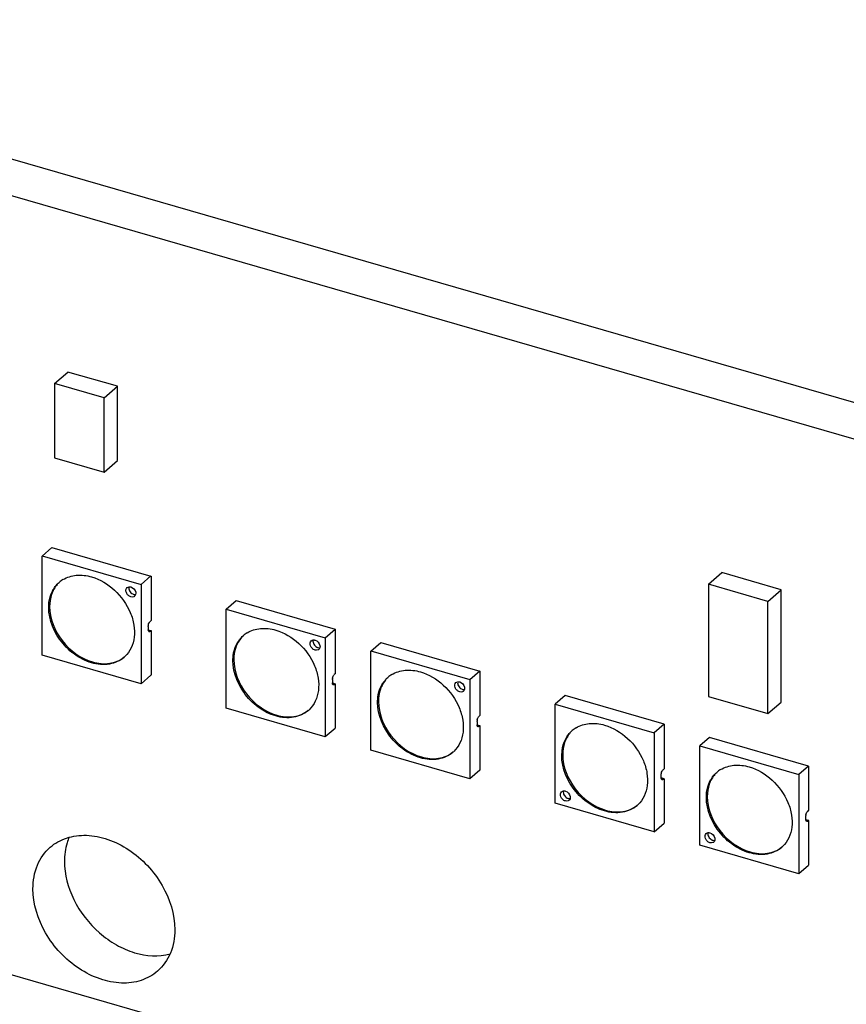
# Model space of a CAD drawing. Header units: millimetres. Extents: x 0 to 210, y 0 to 297.
# Tile 37 of 59: x 86.38 to 93.61, y 240.47 to 249.07. Entities that reach past the tile are written whole.
import ezdxf

# ---------------------------------------------------------------- set-up
doc = ezdxf.new("R2010")
doc.units = ezdxf.units.MM
doc.header["$LTSCALE"] = 19.36
doc.layers.get('0').update_dxf_attribs({"linetype": 'CONTINUOUS'})

msp = doc.modelspace()

# ---------------------------------------------------------------- linework, layer by layer
at = {"color": 7, "linetype": 'CONTINUOUS'}
for p, q in [((104.80864, 242.51219), (69.9659, 252.57042)), ((69.6909, 252.33227), (104.53364, 242.27403)), ((86.67979, 245.89284), (86.79629, 245.99373)), ((87.22929, 245.86873), (86.79629, 245.99373)), ((86.67979, 245.89284), (86.67979, 245.24333)), ((87.11279, 245.76784), (86.67979, 245.89284)), ((87.11279, 245.76784), (87.22929, 245.86873)), ((87.22929, 245.21922), (87.22929, 245.86873)), ((87.11279, 245.11833), (87.11279, 245.76784)), ((86.67979, 245.24333), (87.11279, 245.11833)), ((87.11279, 245.11833), (87.22929, 245.21922)), ((86.57096, 244.38544), (86.65762, 244.46049)), ((86.65762, 244.46049), (87.52364, 244.2105)), ((86.57096, 244.38573), (87.43698, 244.13573)), ((86.57096, 243.51942), (86.57096, 244.38544)), ((87.43698, 244.13573), (87.52364, 244.21079)), ((87.52393, 244.21041), (87.52393, 243.82071)), ((92.39962, 244.13919), (92.51612, 244.24008)), ((93.03573, 244.09008), (92.51612, 244.24008)), ((87.43726, 244.13536), (87.43726, 243.26934)), ((92.39962, 244.13919), (92.39962, 243.1577)), ((92.91923, 243.98919), (92.39962, 244.13919)), ((92.91923, 243.98919), (93.03573, 244.09008)), ((93.03573, 243.10859), (93.03573, 244.09008)), ((88.18215, 243.92033), (88.26881, 243.99538)), ((88.18215, 243.92062), (89.04816, 243.67062)), ((88.18215, 243.05431), (88.18215, 243.92033)), ((88.26881, 243.99538), (89.13483, 243.74539)), ((92.91923, 243.0077), (92.91923, 243.98919)), ((87.49905, 243.74129), (87.52393, 243.7341)), ((87.4991, 243.77033), (87.49944, 243.77643)), ((87.4991, 243.77033), (87.4991, 243.74147)), ((87.49944, 243.73596), (87.4991, 243.74147)), ((87.50648, 243.80069), (87.50911, 243.80547)), ((87.52393, 243.82071), (87.51576, 243.81363)), ((89.04816, 243.67062), (89.13483, 243.74567)), ((89.13512, 243.7453), (89.13512, 243.3556)), ((87.51576, 243.72703), (87.52393, 243.7341)), ((87.52393, 243.7341), (87.52393, 243.3444)), ((89.04845, 243.67025), (89.04845, 242.80423)), ((89.44715, 243.55515), (89.53382, 243.63021)), ((89.53382, 243.63021), (90.39983, 243.38021)), ((87.43698, 243.26914), (86.57096, 243.51913)), ((89.44715, 243.55544), (90.31317, 243.30545)), ((89.44715, 242.68914), (89.44715, 243.55515)), ((87.52364, 243.34419), (87.43698, 243.26914)), ((89.11029, 243.30522), (89.11063, 243.31132)), ((89.11767, 243.33558), (89.1203, 243.34036)), ((89.13512, 243.3556), (89.12695, 243.34852)), ((90.31317, 243.30545), (90.39983, 243.3805)), ((90.40012, 243.38013), (90.40012, 242.99042)), ((89.11023, 243.27618), (89.13512, 243.26899)), ((89.11029, 243.30522), (89.11029, 243.27635)), ((89.11063, 243.27085), (89.11029, 243.27635)), ((89.12695, 243.26192), (89.13512, 243.26899)), ((89.13512, 243.26899), (89.13512, 242.87929)), ((90.31346, 243.30507), (90.31346, 242.43906)), ((91.14501, 243.16539), (91.05834, 243.09033)), ((92.01102, 242.9151), (91.14501, 243.1651)), ((92.39962, 243.1577), (92.91923, 243.0077)), ((89.04816, 242.80403), (88.18215, 243.05402)), ((91.05805, 242.22411), (91.05805, 243.09013)), ((91.05834, 243.09033), (91.92436, 242.84034)), ((92.91923, 243.0077), (93.03573, 243.10859)), ((90.38267, 242.97041), (90.3853, 242.97519)), ((90.40012, 242.99042), (90.39195, 242.98335)), ((89.13483, 242.87908), (89.04816, 242.80403)), ((90.37524, 242.911), (90.40012, 242.90382)), ((90.37529, 242.94005), (90.37563, 242.94615)), ((90.37529, 242.94005), (90.37529, 242.91118)), ((90.37563, 242.90567), (90.37529, 242.91118)), ((90.39195, 242.89675), (90.40012, 242.90382)), ((90.40012, 242.90382), (90.40012, 242.51411)), ((92.01102, 242.9151), (91.92436, 242.84005)), ((92.01102, 242.9151), (92.01102, 242.52539)), ((91.92436, 242.84005), (91.92436, 241.97403)), ((92.41001, 242.80021), (92.32334, 242.72516)), ((93.27602, 242.54993), (92.41001, 242.79992)), ((92.32305, 241.85894), (92.32305, 242.72495)), ((92.32334, 242.72516), (93.18936, 242.47516)), ((90.31317, 242.43885), (89.44715, 242.68885)), ((93.27602, 242.54993), (93.18936, 242.47487)), ((93.27602, 242.54993), (93.27602, 242.16022)), ((90.39983, 242.51391), (90.31317, 242.43885)), ((91.98619, 242.47502), (91.98653, 242.48112)), ((91.98619, 242.44615), (91.98619, 242.47502)), ((91.99357, 242.50538), (91.99624, 242.51022)), ((92.00286, 242.51832), (92.01102, 242.52539)), ((93.18936, 242.47487), (93.18936, 241.60885)), ((92.01131, 242.43871), (91.98614, 242.44598)), ((91.98653, 242.44065), (91.98619, 242.44615)), ((92.01102, 242.43879), (92.00286, 242.43172)), ((92.01102, 242.43879), (92.01102, 242.04908)), ((91.92436, 241.97374), (91.05834, 242.22374)), ((93.25119, 242.10985), (93.25153, 242.11595)), ((93.25119, 242.08098), (93.25119, 242.10985)), ((93.25857, 242.14021), (93.26124, 242.14504)), ((93.26786, 242.15315), (93.27602, 242.16022)), ((91.92436, 241.97403), (92.01102, 242.04908)), ((93.27631, 242.07353), (93.25114, 242.0808)), ((93.25153, 242.07547), (93.25119, 242.08098)), ((93.27602, 242.07362), (93.26786, 242.06654)), ((93.27602, 242.07362), (93.27602, 241.68391)), ((93.18936, 241.60857), (92.32334, 241.85856)), ((93.18936, 241.60885), (93.27602, 241.68391)), ((126.16867, 229.21587), (83.14304, 241.6363))]:
    msp.add_line(p, q, dxfattribs=at)
at = {"color": 9, "linetype": 'CONTINUOUS'}
for p, q in [((87.51576, 243.72703), (87.50038, 243.73147)), ((89.12695, 243.26192), (89.11157, 243.26636)), ((90.39195, 242.89675), (90.37657, 242.90119)), ((92.00314, 242.43164), (91.98747, 242.43616)), ((93.26815, 242.06646), (93.25248, 242.07099))]:
    msp.add_line(p, q, dxfattribs=at)
at = {"color": 7, "linetype": 'CONTINUOUS'}
for centre, radius, start, end in [((86.88105, 243.96925), 0.24565, 121.233962, 130.875491), ((87.36152, 244.05552), 0.02851, 310.975886, 320.811984), ((87.56849, 243.76895), 0.06945, 168.680896, 173.815263), ((88.49224, 243.50414), 0.24565, 121.233962, 130.875491), ((88.97271, 243.59041), 0.02851, 310.975886, 320.811984), ((87.12767, 243.68459), 0.24436, 310.89329, 313.467554), ((89.17968, 243.30384), 0.06945, 168.680896, 173.815263), ((89.75724, 243.13897), 0.24565, 121.233962, 130.875491), ((90.23771, 243.22523), 0.02851, 310.975886, 320.811984), ((88.73886, 243.21948), 0.24436, 310.89329, 313.467554), ((90.44468, 242.93866), 0.06945, 168.680896, 173.815263), ((91.36843, 242.67386), 0.24565, 121.233962, 130.875491), ((90.00386, 242.8543), 0.24436, 310.89329, 313.467554), ((92.05558, 242.47364), 0.06945, 168.680896, 173.815263), ((92.63343, 242.30868), 0.24565, 121.233962, 130.875491), ((91.16186, 242.27142), 0.02851, 310.975886, 320.811984), ((91.61505, 242.38919), 0.24436, 310.89329, 313.467554), ((93.32058, 242.10846), 0.06945, 168.680896, 173.815263), ((92.42686, 241.90624), 0.02851, 310.975886, 320.811984), ((92.88006, 242.02402), 0.24436, 310.89329, 313.467554)]:
    msp.add_arc(centre, radius, start, end, dxfattribs=at)
for points, knots in [([(86.75367, 244.1793), (86.78849, 244.20041), (86.87372, 244.22628), (86.96083, 244.21516), (87.00397, 244.20271)], [0, 0, 0, 0, 0.4755772, 1, 1, 1, 1]), ([(87.00397, 244.20271), (87.07801, 244.18133), (87.21773, 244.09689), (87.33439, 243.93345), (87.3784, 243.78534), (87.38209, 243.67814), (87.35585, 243.58132), (87.31808, 243.52838), (87.29578, 243.50724)], [0, 0, 0, 0, 0.26249, 0.534669, 0.6640544, 0.7843363, 0.8953268, 1, 1, 1, 1]), ([(86.63129, 243.97905), (86.63547, 244.01322), (86.65389, 244.07909), (86.69576, 244.13376), (86.72029, 244.15499)], [0, 0, 0, 0, 0.5148367, 1, 1, 1, 1]), ([(86.70377, 244.13734), (86.68195, 244.11213), (86.64729, 244.04987), (86.63713, 243.97993), (86.63703, 243.94401)], [0, 0, 0, 0, 0.4814017, 1, 1, 1, 1]), ([(87.34749, 244.02849), (87.33881, 244.03099), (87.32245, 244.04098), (87.3067, 244.0635), (87.30181, 244.08923), (87.30928, 244.10483), (87.31476, 244.10958)], [0, 0, 0, 0, 0.2648693, 0.5389735, 0.7871756, 1, 1, 1, 1]), ([(87.31476, 244.10958), (87.31945, 244.11365), (87.32804, 244.11696), (87.33652, 244.1169), (87.33878, 244.11671)], [0, 0, 0, 0, 0.7324407, 1, 1, 1, 1]), ([(87.38022, 244.03399), (87.37819, 244.03223), (87.36852, 244.026), (87.35581, 244.02608), (87.34749, 244.02849)], [0, 0, 0, 0, 0.2365391, 1, 1, 1, 1]), ([(87.38992, 244.06815), (87.39047, 244.06529), (87.39164, 244.05478), (87.38849, 244.04347), (87.38362, 244.0375)], [0, 0, 0, 0, 0.2739303, 1, 1, 1, 1]), ([(87.00397, 243.45216), (86.94885, 243.46807), (86.84165, 243.52427), (86.68076, 243.68809), (86.61781, 243.86888), (86.63129, 243.97905)], [0, 0, 0, 0, 0.250743, 0.5148794, 1, 1, 1, 1]), ([(86.63703, 243.94401), (86.63674, 243.83829), (86.72394, 243.62466), (86.90824, 243.48941), (87.0123, 243.45938)], [0, 0, 0, 0, 0.4939506, 1, 1, 1, 1]), ([(88.36486, 243.71418), (88.39968, 243.7353), (88.48491, 243.76117), (88.57201, 243.75005), (88.61516, 243.7376)], [0, 0, 0, 0, 0.4755772, 1, 1, 1, 1]), ([(87.50652, 243.72387), (87.5056, 243.72414), (87.50127, 243.72668), (87.49995, 243.73211), (87.49944, 243.73596)], [0, 0, 0, 0, 0.1975831, 1, 1, 1, 1]), ([(87.51576, 243.72703), (87.515, 243.72637), (87.51241, 243.72437), (87.50874, 243.72323), (87.50652, 243.72387)], [0, 0, 0, 0, 0.3032894, 1, 1, 1, 1]), ([(88.24248, 243.51394), (88.24666, 243.54811), (88.26508, 243.61398), (88.30695, 243.66864), (88.33148, 243.68988)], [0, 0, 0, 0, 0.5148367, 1, 1, 1, 1]), ([(88.31496, 243.67223), (88.29313, 243.64702), (88.25848, 243.58475), (88.24832, 243.51482), (88.24822, 243.4789)], [0, 0, 0, 0, 0.4814017, 1, 1, 1, 1]), ([(88.61516, 243.7376), (88.6892, 243.71622), (88.82892, 243.63178), (88.94557, 243.46834), (88.98959, 243.32022), (88.99328, 243.21303), (88.96704, 243.11621), (88.92927, 243.06327), (88.90697, 243.04213)], [0, 0, 0, 0, 0.26249, 0.534669, 0.6640544, 0.7843363, 0.8953268, 1, 1, 1, 1]), ([(88.92595, 243.64447), (88.93064, 243.64854), (88.93923, 243.65185), (88.94771, 243.65179), (88.94997, 243.6516)], [0, 0, 0, 0, 0.7324407, 1, 1, 1, 1]), ([(88.95868, 243.56338), (88.95, 243.56588), (88.93364, 243.57587), (88.91789, 243.59839), (88.913, 243.62412), (88.92046, 243.63971), (88.92595, 243.64447)], [0, 0, 0, 0, 0.2648693, 0.5389735, 0.7871756, 1, 1, 1, 1]), ([(88.99141, 243.56888), (88.98938, 243.56712), (88.97971, 243.56089), (88.967, 243.56097), (88.95868, 243.56338)], [0, 0, 0, 0, 0.2365391, 1, 1, 1, 1]), ([(89.00111, 243.60304), (89.00166, 243.60018), (89.00283, 243.58967), (88.99968, 243.57836), (88.99481, 243.57239)], [0, 0, 0, 0, 0.2739303, 1, 1, 1, 1]), ([(87.28764, 243.49987), (87.25221, 243.46919), (87.15621, 243.42697), (87.05404, 243.4377), (87.00397, 243.45216)], [0, 0, 0, 0, 0.4735206, 1, 1, 1, 1]), ([(87.0123, 243.45938), (87.06055, 243.44545), (87.15867, 243.43456), (87.25204, 243.47205), (87.28753, 243.5001)], [0, 0, 0, 0, 0.5260642, 1, 1, 1, 1]), ([(88.61516, 242.98705), (88.56004, 243.00296), (88.45284, 243.05916), (88.29195, 243.22298), (88.229, 243.40377), (88.24248, 243.51394)], [0, 0, 0, 0, 0.250743, 0.5148794, 1, 1, 1, 1]), ([(88.24822, 243.4789), (88.24793, 243.37318), (88.33513, 243.15955), (88.51943, 243.0243), (88.62349, 242.99426)], [0, 0, 0, 0, 0.4939506, 1, 1, 1, 1]), ([(89.50748, 243.14877), (89.51166, 243.18294), (89.53008, 243.2488), (89.57196, 243.30347), (89.59648, 243.32471)], [0, 0, 0, 0, 0.5148367, 1, 1, 1, 1]), ([(89.62986, 243.34901), (89.66468, 243.37013), (89.74991, 243.39599), (89.83702, 243.38487), (89.88016, 243.37242)], [0, 0, 0, 0, 0.4755772, 1, 1, 1, 1]), ([(89.88016, 243.37242), (89.9542, 243.35105), (90.09392, 243.2666), (90.21058, 243.10317), (90.25459, 242.95505), (90.25829, 242.84785), (90.23205, 242.75103), (90.19427, 242.6981), (90.17197, 242.67696)], [0, 0, 0, 0, 0.26249, 0.534669, 0.6640544, 0.7843363, 0.8953268, 1, 1, 1, 1]), ([(89.11771, 243.25876), (89.11679, 243.25903), (89.11246, 243.26157), (89.11114, 243.267), (89.11063, 243.27085)], [0, 0, 0, 0, 0.1975831, 1, 1, 1, 1]), ([(89.12695, 243.26192), (89.12619, 243.26126), (89.1236, 243.25926), (89.11993, 243.25812), (89.11771, 243.25876)], [0, 0, 0, 0, 0.3032894, 1, 1, 1, 1]), ([(89.57996, 243.30706), (89.55814, 243.28184), (89.52348, 243.21958), (89.51332, 243.14965), (89.51322, 243.11372)], [0, 0, 0, 0, 0.4814017, 1, 1, 1, 1]), ([(90.22368, 243.1982), (90.215, 243.20071), (90.19864, 243.21069), (90.18289, 243.23322), (90.178, 243.25894), (90.18547, 243.27454), (90.19095, 243.2793)], [0, 0, 0, 0, 0.2648693, 0.5389735, 0.7871756, 1, 1, 1, 1]), ([(90.19095, 243.2793), (90.19564, 243.28336), (90.20423, 243.28667), (90.21271, 243.28661), (90.21497, 243.28642)], [0, 0, 0, 0, 0.7324407, 1, 1, 1, 1]), ([(90.26611, 243.23786), (90.26666, 243.23501), (90.26784, 243.22449), (90.26468, 243.21319), (90.25981, 243.20722)], [0, 0, 0, 0, 0.2739303, 1, 1, 1, 1]), ([(89.88016, 242.62187), (89.82504, 242.63778), (89.71785, 242.69398), (89.55695, 242.85781), (89.494, 243.0386), (89.50748, 243.14877)], [0, 0, 0, 0, 0.250743, 0.5148794, 1, 1, 1, 1]), ([(90.25641, 243.20371), (90.25438, 243.20195), (90.24471, 243.19571), (90.232, 243.1958), (90.22368, 243.1982)], [0, 0, 0, 0, 0.2365391, 1, 1, 1, 1]), ([(89.51322, 243.11372), (89.51293, 243.008), (89.60013, 242.79437), (89.78443, 242.65913), (89.88849, 242.62909)], [0, 0, 0, 0, 0.4939506, 1, 1, 1, 1]), ([(88.89883, 243.03476), (88.8634, 243.00408), (88.7674, 242.96186), (88.66522, 242.97259), (88.61516, 242.98705)], [0, 0, 0, 0, 0.4735206, 1, 1, 1, 1]), ([(88.62349, 242.99426), (88.67174, 242.98034), (88.76986, 242.96945), (88.86323, 243.00694), (88.89872, 243.03499)], [0, 0, 0, 0, 0.5260642, 1, 1, 1, 1]), ([(90.38271, 242.89359), (90.38179, 242.89386), (90.37746, 242.89639), (90.37614, 242.90183), (90.37563, 242.90567)], [0, 0, 0, 0, 0.1975831, 1, 1, 1, 1]), ([(90.39195, 242.89675), (90.39119, 242.89609), (90.3886, 242.89409), (90.38493, 242.89295), (90.38271, 242.89359)], [0, 0, 0, 0, 0.3032894, 1, 1, 1, 1]), ([(91.24105, 242.8839), (91.27587, 242.90502), (91.3611, 242.93088), (91.44821, 242.91976), (91.49135, 242.90731)], [0, 0, 0, 0, 0.4755772, 1, 1, 1, 1]), ([(91.49135, 242.90731), (91.56539, 242.88594), (91.70511, 242.80149), (91.82177, 242.63806), (91.86578, 242.48994), (91.86948, 242.38274), (91.84324, 242.28592), (91.80546, 242.23299), (91.78316, 242.21185)], [0, 0, 0, 0, 0.26249, 0.534669, 0.6640544, 0.7843363, 0.8953268, 1, 1, 1, 1]), ([(91.11867, 242.68366), (91.12285, 242.71783), (91.14127, 242.78369), (91.18315, 242.83836), (91.20767, 242.8596)], [0, 0, 0, 0, 0.5148367, 1, 1, 1, 1]), ([(91.19115, 242.84195), (91.16933, 242.81673), (91.13467, 242.75447), (91.12451, 242.68454), (91.12441, 242.64861)], [0, 0, 0, 0, 0.4814017, 1, 1, 1, 1]), ([(90.16384, 242.66958), (90.1284, 242.6389), (90.03241, 242.59668), (89.93023, 242.60742), (89.88016, 242.62187)], [0, 0, 0, 0, 0.4735206, 1, 1, 1, 1]), ([(89.88849, 242.62909), (89.93674, 242.61516), (90.03486, 242.60428), (90.12823, 242.64176), (90.16372, 242.66981)], [0, 0, 0, 0, 0.5260642, 1, 1, 1, 1]), ([(91.49135, 242.15676), (91.43623, 242.17267), (91.32903, 242.22887), (91.16814, 242.3927), (91.10519, 242.57349), (91.11867, 242.68366)], [0, 0, 0, 0, 0.250743, 0.5148794, 1, 1, 1, 1]), ([(91.12441, 242.64861), (91.12412, 242.54289), (91.21132, 242.32926), (91.39562, 242.19402), (91.49968, 242.16398)], [0, 0, 0, 0, 0.4939506, 1, 1, 1, 1]), ([(92.50605, 242.51872), (92.54087, 242.53984), (92.6261, 242.56571), (92.71321, 242.55459), (92.75635, 242.54214)], [0, 0, 0, 0, 0.4755772, 1, 1, 1, 1]), ([(92.75635, 242.54214), (92.83039, 242.52076), (92.97011, 242.43632), (93.08677, 242.27288), (93.13078, 242.12477), (93.13448, 242.01757), (93.10824, 241.92075), (93.07047, 241.86781), (93.04816, 241.84667)], [0, 0, 0, 0, 0.26249, 0.534669, 0.6640544, 0.7843363, 0.8953268, 1, 1, 1, 1]), ([(92.38367, 242.31848), (92.38785, 242.35265), (92.40627, 242.41852), (92.44815, 242.47319), (92.47267, 242.49442)], [0, 0, 0, 0, 0.5148367, 1, 1, 1, 1]), ([(92.45615, 242.47677), (92.43433, 242.45156), (92.39967, 242.3893), (92.38951, 242.31936), (92.38942, 242.28344)], [0, 0, 0, 0, 0.4814017, 1, 1, 1, 1]), ([(91.99361, 242.42856), (91.99269, 242.42883), (91.98836, 242.43136), (91.98704, 242.4368), (91.98653, 242.44065)], [0, 0, 0, 0, 0.1975831, 1, 1, 1, 1]), ([(92.00286, 242.43172), (92.00209, 242.43106), (91.9995, 242.42906), (91.99584, 242.42792), (91.99361, 242.42856)], [0, 0, 0, 0, 0.3032894, 1, 1, 1, 1]), ([(91.14783, 242.24438), (91.13915, 242.24689), (91.12279, 242.25687), (91.10704, 242.2794), (91.10215, 242.30512), (91.10962, 242.32072), (91.1151, 242.32548)], [0, 0, 0, 0, 0.2648693, 0.5389735, 0.7871756, 1, 1, 1, 1]), ([(91.1151, 242.32548), (91.11979, 242.32955), (91.12838, 242.33286), (91.13686, 242.33279), (91.13912, 242.33261)], [0, 0, 0, 0, 0.7324407, 1, 1, 1, 1]), ([(91.19026, 242.28404), (91.19081, 242.28119), (91.19198, 242.27067), (91.18883, 242.25937), (91.18396, 242.2534)], [0, 0, 0, 0, 0.2739303, 1, 1, 1, 1]), ([(92.75635, 241.79159), (92.70123, 241.8075), (92.59404, 241.8637), (92.43314, 242.02752), (92.37019, 242.20831), (92.38367, 242.31848)], [0, 0, 0, 0, 0.250743, 0.5148794, 1, 1, 1, 1]), ([(92.38942, 242.28344), (92.38913, 242.17772), (92.47632, 241.96409), (92.66062, 241.82884), (92.76468, 241.7988)], [0, 0, 0, 0, 0.4939506, 1, 1, 1, 1]), ([(91.18056, 242.24989), (91.17853, 242.24813), (91.16886, 242.24189), (91.15615, 242.24198), (91.14783, 242.24438)], [0, 0, 0, 0, 0.2365391, 1, 1, 1, 1]), ([(91.77503, 242.20447), (91.73959, 242.17379), (91.6436, 242.13157), (91.54142, 242.14231), (91.49135, 242.15676)], [0, 0, 0, 0, 0.4735206, 1, 1, 1, 1]), ([(91.49968, 242.16398), (91.54793, 242.15005), (91.64605, 242.13917), (91.73942, 242.17665), (91.77491, 242.2047)], [0, 0, 0, 0, 0.5260642, 1, 1, 1, 1]), ([(93.25861, 242.06339), (93.2577, 242.06365), (93.25337, 242.06619), (93.25204, 242.07163), (93.25153, 242.07547)], [0, 0, 0, 0, 0.1975831, 1, 1, 1, 1]), ([(93.26786, 242.06654), (93.2671, 242.06588), (93.2645, 242.06388), (93.26084, 242.06275), (93.25861, 242.06339)], [0, 0, 0, 0, 0.3032894, 1, 1, 1, 1]), ([(86.64261, 241.84008), (86.68392, 241.87585), (86.78567, 241.93222), (86.96399, 241.95365), (87.15274, 241.91529), (87.39973, 241.78988), (87.64383, 241.53015), (87.73241, 241.25304), (87.73241, 241.11917)], [0, 0, 0, 0, 0.1048771, 0.2163773, 0.3379736, 0.4691956, 0.7430601, 1, 1, 1, 1]), ([(92.41283, 241.87921), (92.40415, 241.88171), (92.38779, 241.8917), (92.37204, 241.91422), (92.36716, 241.93995), (92.37462, 241.95555), (92.3801, 241.9603)], [0, 0, 0, 0, 0.2648693, 0.5389735, 0.7871756, 1, 1, 1, 1]), ([(92.3801, 241.9603), (92.38479, 241.96437), (92.39338, 241.96768), (92.40186, 241.96762), (92.40412, 241.96743)], [0, 0, 0, 0, 0.7324407, 1, 1, 1, 1]), ([(86.80829, 241.92764), (86.80135, 241.91168), (86.77635, 241.84387), (86.76662, 241.77084), (86.76662, 241.71609)], [0, 0, 0, 0, 0.2412188, 1, 1, 1, 1]), ([(92.44556, 241.88471), (92.44353, 241.88296), (92.43387, 241.87672), (92.42115, 241.8768), (92.41283, 241.87921)], [0, 0, 0, 0, 0.2365391, 1, 1, 1, 1]), ([(92.45526, 241.91887), (92.45581, 241.91602), (92.45699, 241.9055), (92.45383, 241.89419), (92.44896, 241.88822)], [0, 0, 0, 0, 0.2739303, 1, 1, 1, 1]), ([(86.49112, 241.4775), (86.49112, 241.54724), (86.51376, 241.68345), (86.59395, 241.79794), (86.64261, 241.84008)], [0, 0, 0, 0, 0.5200162, 1, 1, 1, 1]), ([(93.04003, 241.8393), (93.0046, 241.80862), (92.9086, 241.7664), (92.80642, 241.77713), (92.75635, 241.79159)], [0, 0, 0, 0, 0.4735206, 1, 1, 1, 1]), ([(92.76468, 241.7988), (92.81293, 241.78488), (92.91105, 241.77399), (93.00442, 241.81148), (93.03992, 241.83953)], [0, 0, 0, 0, 0.5260642, 1, 1, 1, 1]), ([(86.76662, 241.71609), (86.76662, 241.60205), (86.83161, 241.36456), (87.01859, 241.12422), (87.21604, 240.98275), (87.41931, 240.89299), (87.59047, 240.88084), (87.69006, 240.90774)], [0, 0, 0, 0, 0.2488037, 0.5164797, 0.6487963, 0.7749516, 1, 1, 1, 1]), ([(87.58093, 240.75659), (87.53962, 240.72082), (87.43787, 240.66445), (87.25955, 240.64302), (87.0708, 240.68138), (86.82381, 240.80679), (86.57971, 241.06652), (86.49112, 241.34363), (86.49112, 241.4775)], [0, 0, 0, 0, 0.1048771, 0.2163773, 0.3379736, 0.4691956, 0.7430601, 1, 1, 1, 1]), ([(87.73241, 241.11917), (87.73241, 241.04943), (87.70978, 240.91322), (87.62959, 240.79873), (87.58093, 240.75659)], [0, 0, 0, 0, 0.5200162, 1, 1, 1, 1])]:
    msp.add_open_spline(points, degree=3, knots=knots, dxfattribs=at)
for points in [[(87.33065, 244.11666), (87.32887, 244.1105), (87.32882, 244.10374), (87.32999, 244.09744)], [(87.32999, 244.09744), (87.33111, 244.09136), (87.33335, 244.08542), (87.33635, 244.08001)], [(87.33878, 244.11671), (87.34172, 244.11647), (87.34465, 244.11591), (87.34749, 244.11509)], [(87.34749, 244.11509), (87.36775, 244.10924), (87.38595, 244.08886), (87.38992, 244.06815)], [(87.33635, 244.08001), (87.34251, 244.0689), (87.35239, 244.05917), (87.36378, 244.05354)], [(87.36378, 244.05354), (87.36657, 244.05216), (87.36949, 244.051), (87.37249, 244.05014)], [(87.37249, 244.05014), (87.37784, 244.04859), (87.3836, 244.04796), (87.38913, 244.04866)], [(87.50039, 243.78258), (87.50163, 243.78883), (87.50366, 243.79498), (87.50648, 243.80069)], [(87.50911, 243.80547), (87.51096, 243.80846), (87.51311, 243.81134), (87.51576, 243.81363)], [(88.94184, 243.65155), (88.94006, 243.64539), (88.94001, 243.63863), (88.94118, 243.63233)], [(88.94118, 243.63233), (88.9423, 243.62625), (88.94454, 243.62031), (88.94754, 243.6149)], [(88.94754, 243.6149), (88.9537, 243.60379), (88.96358, 243.59406), (88.97497, 243.58843)], [(88.94997, 243.6516), (88.95291, 243.65135), (88.95584, 243.6508), (88.95868, 243.64998)], [(88.95868, 243.64998), (88.97894, 243.64413), (88.99714, 243.62375), (89.00111, 243.60304)], [(88.97497, 243.58843), (88.97776, 243.58705), (88.98068, 243.58589), (88.98368, 243.58503)], [(88.98368, 243.58503), (88.98903, 243.58348), (88.99479, 243.58285), (89.00032, 243.58355)], [(89.11158, 243.31747), (89.11282, 243.32372), (89.11485, 243.32987), (89.11767, 243.33558)], [(89.1203, 243.34036), (89.12214, 243.34335), (89.1243, 243.34623), (89.12695, 243.34852)], [(90.20684, 243.28637), (90.20506, 243.28021), (90.20502, 243.27346), (90.20618, 243.26715)], [(90.20618, 243.26715), (90.2073, 243.26107), (90.20955, 243.25514), (90.21254, 243.24973)], [(90.21254, 243.24973), (90.21871, 243.23862), (90.22858, 243.22889), (90.23997, 243.22326)], [(90.21497, 243.28642), (90.21791, 243.28618), (90.22084, 243.28562), (90.22368, 243.2848)], [(90.22368, 243.2848), (90.24394, 243.27895), (90.26214, 243.25858), (90.26611, 243.23786)], [(90.23997, 243.22326), (90.24276, 243.22188), (90.24568, 243.22072), (90.24868, 243.21985)], [(90.24868, 243.21985), (90.25403, 243.21831), (90.25979, 243.21767), (90.26532, 243.21837)], [(90.37658, 242.9523), (90.37782, 242.95854), (90.37985, 242.9647), (90.38267, 242.97041)], [(90.3853, 242.97519), (90.38715, 242.97817), (90.3893, 242.98105), (90.39195, 242.98335)], [(91.98748, 242.48727), (91.98872, 242.49352), (91.99075, 242.49967), (91.99357, 242.50538)], [(91.99624, 242.51022), (91.99807, 242.51318), (92.00022, 242.51604), (92.00286, 242.51832)], [(91.13099, 242.33255), (91.12921, 242.32639), (91.12917, 242.31964), (91.13033, 242.31333)], [(91.13033, 242.31333), (91.13145, 242.30725), (91.1337, 242.30132), (91.13669, 242.29591)], [(91.13669, 242.29591), (91.14286, 242.2848), (91.15273, 242.27507), (91.16412, 242.26944)], [(91.13912, 242.33261), (91.14206, 242.33236), (91.14499, 242.3318), (91.14783, 242.33098)], [(91.14783, 242.33098), (91.16809, 242.32513), (91.18629, 242.30476), (91.19026, 242.28404)], [(91.16412, 242.26944), (91.16691, 242.26806), (91.16983, 242.2669), (91.17283, 242.26603)], [(91.17283, 242.26603), (91.17818, 242.26449), (91.18394, 242.26385), (91.18947, 242.26455)], [(93.25248, 242.12209), (93.25373, 242.12834), (93.25576, 242.13449), (93.25857, 242.14021)], [(93.26124, 242.14504), (93.26308, 242.14801), (93.26522, 242.15086), (93.26786, 242.15315)], [(92.39599, 241.96738), (92.39422, 241.96122), (92.39417, 241.95446), (92.39533, 241.94816)], [(92.39533, 241.94816), (92.39645, 241.94208), (92.3987, 241.93614), (92.4017, 241.93074)], [(92.4017, 241.93074), (92.40786, 241.91962), (92.41773, 241.90989), (92.42912, 241.90426)], [(92.40412, 241.96743), (92.40706, 241.96719), (92.40999, 241.96663), (92.41283, 241.96581)], [(92.41283, 241.96581), (92.43309, 241.95996), (92.45129, 241.93958), (92.45526, 241.91887)], [(92.42912, 241.90426), (92.43191, 241.90288), (92.43483, 241.90172), (92.43783, 241.90086)], [(92.43783, 241.90086), (92.44318, 241.89931), (92.44895, 241.89868), (92.45447, 241.89938)]]:
    msp.add_open_spline(points, degree=3, dxfattribs=at)

doc.saveas('drawing.dxf')
